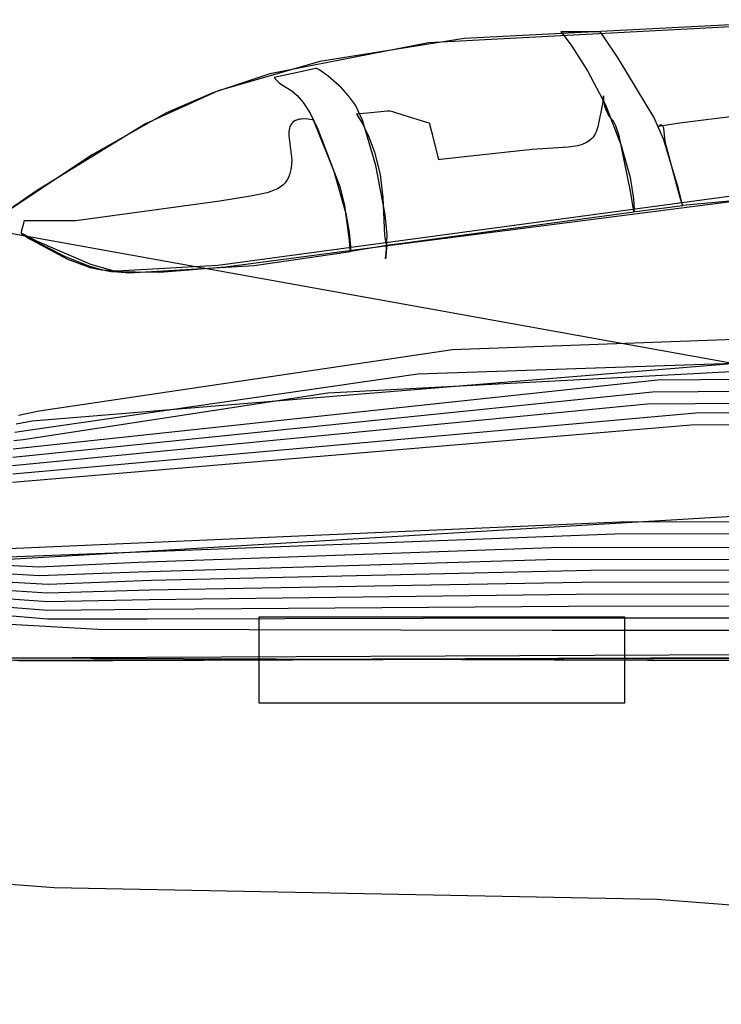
# Model space of a CAD drawing. Extents: x -3.57 to 3.57, y -2.08 to 2.06.
# Tile 206 of 219: x 2.71 to 2.81, y 0.59 to 0.72. Entities that reach past the tile are written whole.
import ezdxf

# ---------------------------------------------------------------- set-up
doc = ezdxf.new("R2010")
doc.units = 0

msp = doc.modelspace()

# ---------------------------------------------------------------- linework, layer by layer
at = {"layer": 'Layer 1', "color": 7, "linetype": 'CONTINUOUS'}
for p, q in [((2.195341, 0.784595), (2.963788, 0.646214)), ((2.813523, 0.718989), (2.772727, 0.716882)), ((2.817038, 0.718908), (2.76806, 0.716324)), ((2.785426, 0.717787), (2.785425, 0.717787)), ((2.785425, 0.717787), (2.785425, 0.717787)), ((2.785425, 0.717787), (2.785425, 0.717787)), ((2.785425, 0.717787), (2.785425, 0.717787)), ((2.785425, 0.717787), (2.785425, 0.717787)), ((2.785425, 0.717787), (2.785425, 0.717787)), ((2.785425, 0.717787), (2.785425, 0.717787)), ((2.785425, 0.717787), (2.785425, 0.717787)), ((2.785425, 0.717787), (2.785425, 0.717787)), ((2.785425, 0.717787), (2.785425, 0.717787)), ((2.785425, 0.717787), (2.785425, 0.717787)), ((2.785425, 0.717787), (2.785426, 0.717786)), ((2.785432, 0.717787), (2.785426, 0.717787)), ((2.785426, 0.717786), (2.785432, 0.717779)), ((2.785525, 0.717787), (2.785432, 0.717787)), ((2.785432, 0.717779), (2.785462, 0.717743)), ((2.785462, 0.717743), (2.785591, 0.717585)), ((2.786738, 0.717787), (2.785525, 0.717787)), ((2.790183, 0.717787), (2.786738, 0.717787)), ((2.79058, 0.717787), (2.790183, 0.717787)), ((2.790619, 0.717787), (2.79058, 0.717787)), ((2.790628, 0.717787), (2.790619, 0.717787)), ((2.79063, 0.717787), (2.790628, 0.717787)), ((2.790632, 0.717784), (2.79063, 0.717787)), ((2.79063, 0.717787), (2.79063, 0.717787)), ((2.79063, 0.717787), (2.79063, 0.717787)), ((2.79063, 0.717787), (2.79063, 0.717787)), ((2.79063, 0.717787), (2.79063, 0.717787)), ((2.79063, 0.717787), (2.79063, 0.717787)), ((2.79063, 0.717787), (2.79063, 0.717787)), ((2.79063, 0.717787), (2.79063, 0.717787)), ((2.79063, 0.717787), (2.79063, 0.717787)), ((2.79063, 0.717787), (2.79063, 0.717787)), ((2.79063, 0.717787), (2.79063, 0.717787)), ((2.79063, 0.717787), (2.79063, 0.717787)), ((2.79066, 0.717743), (2.790632, 0.717784)), ((2.791072, 0.717134), (2.79066, 0.717743)), ((2.772727, 0.716882), (2.753766, 0.713884)), ((2.785591, 0.717585), (2.786864, 0.715884)), ((2.792945, 0.714306), (2.791072, 0.717134)), ((2.76806, 0.716324), (2.747214, 0.712248)), ((2.786864, 0.715884), (2.788948, 0.712663)), ((2.753766, 0.713884), (2.74042, 0.710037)), ((2.797654, 0.70657), (2.792945, 0.714306)), ((2.751472, 0.71257), (2.747791, 0.71178)), ((2.753208, 0.712943), (2.751472, 0.71257)), ((2.753363, 0.712976), (2.753208, 0.712943)), ((2.753378, 0.712979), (2.753363, 0.712976)), ((2.753381, 0.71298), (2.753378, 0.712979)), ((2.753382, 0.71298), (2.753381, 0.71298)), ((2.753395, 0.712973), (2.753382, 0.71298)), ((2.753382, 0.71298), (2.753382, 0.71298)), ((2.753382, 0.71298), (2.753382, 0.71298)), ((2.753382, 0.71298), (2.753382, 0.71298)), ((2.753382, 0.71298), (2.753382, 0.71298)), ((2.753382, 0.71298), (2.753382, 0.71298)), ((2.753382, 0.71298), (2.753382, 0.71298)), ((2.753382, 0.71298), (2.753382, 0.71298)), ((2.753382, 0.71298), (2.753382, 0.71298)), ((2.753382, 0.71298), (2.753382, 0.71298)), ((2.753382, 0.71298), (2.753382, 0.71298)), ((2.753641, 0.712822), (2.753395, 0.712973)), ((2.754864, 0.711961), (2.753641, 0.712822)), ((2.788948, 0.712663), (2.791307, 0.708172)), ((2.747214, 0.712248), (2.739732, 0.709777)), ((2.747773, 0.711776), (2.747772, 0.711776)), ((2.747772, 0.711776), (2.747772, 0.711776)), ((2.747772, 0.711776), (2.747772, 0.711776)), ((2.747772, 0.711776), (2.747772, 0.711776)), ((2.747772, 0.711776), (2.747772, 0.711776)), ((2.747772, 0.711776), (2.747772, 0.711776)), ((2.747772, 0.711776), (2.748111, 0.711391)), ((2.747776, 0.711777), (2.747773, 0.711776)), ((2.747791, 0.71178), (2.747776, 0.711777)), ((2.748111, 0.711391), (2.748441, 0.711086)), ((2.756633, 0.710404), (2.754864, 0.711961)), ((2.74042, 0.710037), (2.730872, 0.705703)), ((2.748441, 0.711086), (2.748766, 0.710838)), ((2.748766, 0.710838), (2.750083, 0.710019)), ((2.750083, 0.710019), (2.750803, 0.709429)), ((2.757563, 0.709381), (2.756633, 0.710404)), ((2.739732, 0.709777), (2.733645, 0.70713)), ((2.750803, 0.709429), (2.7516, 0.7085)), ((2.758449, 0.708161), (2.757563, 0.709381)), ((2.791018, 0.709248), (2.7909, 0.708306)), ((2.791029, 0.709346), (2.791018, 0.709248)), ((2.791031, 0.709369), (2.791029, 0.709346)), ((2.791031, 0.709373), (2.791031, 0.709374)), ((2.791031, 0.709374), (2.791031, 0.709374)), ((2.791031, 0.709374), (2.791031, 0.709374)), ((2.791031, 0.709374), (2.791031, 0.709374)), ((2.791031, 0.709374), (2.791031, 0.709374)), ((2.791031, 0.709374), (2.791031, 0.709374)), ((2.791031, 0.709374), (2.791031, 0.709374)), ((2.791031, 0.709374), (2.791031, 0.709374)), ((2.791031, 0.709374), (2.791031, 0.709374)), ((2.791031, 0.709374), (2.791031, 0.709373)), ((2.791032, 0.709363), (2.791031, 0.709373)), ((2.791031, 0.709373), (2.791031, 0.709369)), ((2.791033, 0.709317), (2.791032, 0.709363)), ((2.791073, 0.708837), (2.791033, 0.709317)), ((2.791231, 0.708023), (2.791073, 0.708837)), ((2.801032, 0.705819), (2.824713, 0.708836)), ((2.7516, 0.7085), (2.752505, 0.707071)), ((2.759364, 0.706155), (2.758449, 0.708161)), ((2.762683, 0.707342), (2.760059, 0.707105)), ((2.762961, 0.707367), (2.762683, 0.707342)), ((2.762986, 0.70737), (2.762961, 0.707367)), ((2.762991, 0.70737), (2.762986, 0.70737)), ((2.762992, 0.70737), (2.762991, 0.70737)), ((2.762993, 0.70737), (2.762992, 0.70737)), ((2.762992, 0.70737), (2.762992, 0.70737)), ((2.762992, 0.70737), (2.762992, 0.70737)), ((2.762992, 0.70737), (2.762992, 0.70737)), ((2.762992, 0.70737), (2.762992, 0.70737)), ((2.762992, 0.70737), (2.762992, 0.70737)), ((2.762992, 0.70737), (2.762992, 0.70737)), ((2.762992, 0.70737), (2.762992, 0.70737)), ((2.762992, 0.70737), (2.762992, 0.70737)), ((2.762999, 0.707368), (2.762993, 0.70737)), ((2.763029, 0.707359), (2.762999, 0.707368)), ((2.763359, 0.707257), (2.763029, 0.707359)), ((2.7909, 0.708306), (2.790298, 0.705288)), ((2.791381, 0.707552), (2.791231, 0.708023)), ((2.791307, 0.708172), (2.79337, 0.702853)), ((2.791591, 0.707069), (2.791381, 0.707552)), ((2.733645, 0.70713), (2.723885, 0.701606)), ((2.75058, 0.706116), (2.750345, 0.705978)), ((2.750834, 0.706216), (2.75058, 0.706116)), ((2.751101, 0.706283), (2.750834, 0.706216)), ((2.751374, 0.706322), (2.751101, 0.706283)), ((2.75191, 0.706334), (2.751374, 0.706322)), ((2.752756, 0.706224), (2.75191, 0.706334)), ((2.752505, 0.707071), (2.753527, 0.705008)), ((2.752958, 0.706175), (2.752756, 0.706224)), ((2.752976, 0.70617), (2.752958, 0.706175)), ((2.75298, 0.706169), (2.752976, 0.70617)), ((2.752982, 0.706165), (2.75298, 0.706169)), ((2.75298, 0.706169), (2.75298, 0.706169)), ((2.75298, 0.706169), (2.75298, 0.706169)), ((2.75298, 0.706169), (2.75298, 0.706169)), ((2.75298, 0.706169), (2.75298, 0.706169)), ((2.75298, 0.706169), (2.75298, 0.706169)), ((2.75298, 0.706169), (2.75298, 0.706169)), ((2.75298, 0.706169), (2.75298, 0.706169)), ((2.75298, 0.706169), (2.75298, 0.706169)), ((2.753007, 0.706101), (2.752982, 0.706165)), ((2.755749, 0.699195), (2.753007, 0.706101)), ((2.758593, 0.706973), (2.758587, 0.706973)), ((2.758587, 0.706973), (2.758587, 0.706972)), ((2.758587, 0.706972), (2.758587, 0.706972)), ((2.758587, 0.706972), (2.758587, 0.706972)), ((2.758587, 0.706972), (2.758587, 0.706972)), ((2.758587, 0.706972), (2.758587, 0.706972)), ((2.758587, 0.706972), (2.758587, 0.706972)), ((2.758587, 0.706972), (2.758587, 0.706972)), ((2.758587, 0.706972), (2.758587, 0.706972)), ((2.758587, 0.706972), (2.758587, 0.706972)), ((2.758587, 0.706972), (2.758587, 0.706972)), ((2.758587, 0.706972), (2.758588, 0.706971)), ((2.758588, 0.706971), (2.758595, 0.706962)), ((2.758618, 0.706975), (2.758593, 0.706973)), ((2.758595, 0.706962), (2.758631, 0.706914)), ((2.758897, 0.707), (2.758618, 0.706975)), ((2.758631, 0.706914), (2.758782, 0.706701)), ((2.758782, 0.706701), (2.759336, 0.705794)), ((2.760059, 0.707105), (2.758897, 0.707)), ((2.761143, 0.700228), (2.759364, 0.706155)), ((2.764733, 0.706835), (2.763359, 0.707257)), ((2.767836, 0.70588), (2.764733, 0.706835)), ((2.791872, 0.7066), (2.791591, 0.707069)), ((2.792234, 0.706168), (2.791872, 0.7066)), ((2.792336, 0.706043), (2.792234, 0.706168)), ((2.798947, 0.703596), (2.797654, 0.70657)), ((2.730872, 0.705703), (2.716578, 0.696897)), ((2.749736, 0.704962), (2.7497, 0.704567)), ((2.749774, 0.705136), (2.749736, 0.704962)), ((2.749825, 0.705295), (2.749774, 0.705136)), ((2.749888, 0.705441), (2.749825, 0.705295)), ((2.749961, 0.705573), (2.749888, 0.705441)), ((2.750044, 0.705692), (2.749961, 0.705573)), ((2.750137, 0.705799), (2.750044, 0.705692)), ((2.750237, 0.705894), (2.750137, 0.705799)), ((2.750345, 0.705978), (2.750237, 0.705894)), ((2.753527, 0.705008), (2.755575, 0.699612)), ((2.759336, 0.705794), (2.760111, 0.704225)), ((2.768164, 0.705779), (2.767836, 0.70588)), ((2.768194, 0.70577), (2.768164, 0.705779)), ((2.7682, 0.705768), (2.768194, 0.70577)), ((2.768201, 0.705768), (2.7682, 0.705768)), ((2.768201, 0.705767), (2.768201, 0.705768)), ((2.768201, 0.705768), (2.768201, 0.705768)), ((2.768201, 0.705768), (2.768201, 0.705768)), ((2.768201, 0.705768), (2.768201, 0.705768)), ((2.768201, 0.705768), (2.768201, 0.705768)), ((2.768201, 0.705768), (2.768201, 0.705768)), ((2.768201, 0.705768), (2.768201, 0.705768)), ((2.768201, 0.705768), (2.768201, 0.705768)), ((2.768201, 0.705768), (2.768201, 0.705768)), ((2.768202, 0.705761), (2.768201, 0.705767)), ((2.768209, 0.705733), (2.768202, 0.705761)), ((2.768285, 0.705429), (2.768209, 0.705733)), ((2.768602, 0.704162), (2.768285, 0.705429)), ((2.790298, 0.705288), (2.790071, 0.704638)), ((2.79244, 0.705876), (2.792336, 0.706043)), ((2.792652, 0.705423), (2.79244, 0.705876)), ((2.793084, 0.704122), (2.792652, 0.705423)), ((2.798249, 0.705374), (2.798244, 0.70537)), ((2.798244, 0.70537), (2.798244, 0.70537)), ((2.798244, 0.70537), (2.798244, 0.70537)), ((2.798244, 0.70537), (2.798244, 0.70537)), ((2.798244, 0.70537), (2.798244, 0.70537)), ((2.798244, 0.70537), (2.798244, 0.70537)), ((2.798244, 0.70537), (2.798244, 0.70537)), ((2.798244, 0.70537), (2.798244, 0.70537)), ((2.798244, 0.70537), (2.798244, 0.70537)), ((2.798244, 0.70537), (2.798246, 0.70537)), ((2.798246, 0.70537), (2.79825, 0.705371)), ((2.798279, 0.705401), (2.798249, 0.705374)), ((2.79825, 0.705371), (2.798298, 0.705379)), ((2.798334, 0.705441), (2.798279, 0.705401)), ((2.798298, 0.705379), (2.798533, 0.705417)), ((2.798407, 0.705484), (2.798334, 0.705441)), ((2.798449, 0.705502), (2.798407, 0.705484)), ((2.798494, 0.705517), (2.798449, 0.705502)), ((2.79854, 0.705526), (2.798494, 0.705517)), ((2.798533, 0.705417), (2.801032, 0.705819)), ((2.798589, 0.705528), (2.79854, 0.705526)), ((2.798613, 0.705526), (2.798589, 0.705528)), ((2.798637, 0.705521), (2.798613, 0.705526)), ((2.798662, 0.705514), (2.798637, 0.705521)), ((2.798686, 0.705505), (2.798662, 0.705514)), ((2.798711, 0.705493), (2.798686, 0.705505)), ((2.798735, 0.705477), (2.798711, 0.705493)), ((2.798759, 0.705459), (2.798735, 0.705477)), ((2.798782, 0.705437), (2.798759, 0.705459)), ((2.798827, 0.705382), (2.798782, 0.705437)), ((2.79887, 0.705311), (2.798827, 0.705382)), ((2.79891, 0.705224), (2.79887, 0.705311)), ((2.798946, 0.705117), (2.79891, 0.705224)), ((2.799123, 0.703343), (2.798946, 0.705117)), ((2.7497, 0.704567), (2.749724, 0.704108)), ((2.749724, 0.704108), (2.750081, 0.700967)), ((2.760111, 0.704225), (2.76097, 0.701965)), ((2.769317, 0.701301), (2.768602, 0.704162)), ((2.78951, 0.703772), (2.789145, 0.703456)), ((2.78967, 0.703951), (2.78951, 0.703772)), ((2.789815, 0.704145), (2.78967, 0.703951)), ((2.789947, 0.704368), (2.789815, 0.704145)), ((2.790071, 0.704638), (2.789947, 0.704368)), ((2.794603, 0.696861), (2.793084, 0.704122)), ((2.800894, 0.697146), (2.798947, 0.703596)), ((2.781651, 0.702321), (2.772388, 0.701317)), ((2.7864, 0.702617), (2.781651, 0.702321)), ((2.78768, 0.702818), (2.7864, 0.702617)), ((2.78823, 0.702982), (2.78768, 0.702818)), ((2.788718, 0.703194), (2.78823, 0.702982)), ((2.789145, 0.703456), (2.788718, 0.703194)), ((2.79337, 0.702853), (2.794537, 0.698631)), ((2.801108, 0.695993), (2.799123, 0.703343)), ((2.723885, 0.701606), (2.710658, 0.692821)), ((2.750081, 0.700967), (2.750057, 0.700304)), ((2.76097, 0.701965), (2.761724, 0.699055)), ((2.769393, 0.700998), (2.769317, 0.701301)), ((2.7694, 0.700971), (2.769393, 0.700998)), ((2.769401, 0.700965), (2.7694, 0.700971)), ((2.769402, 0.700965), (2.769401, 0.700965)), ((2.769404, 0.700965), (2.769402, 0.700965)), ((2.769402, 0.700965), (2.769402, 0.700965)), ((2.769402, 0.700965), (2.769402, 0.700965)), ((2.769402, 0.700965), (2.769402, 0.700965)), ((2.769402, 0.700965), (2.769402, 0.700965)), ((2.769402, 0.700965), (2.769402, 0.700965)), ((2.769402, 0.700965), (2.769402, 0.700965)), ((2.769402, 0.700965), (2.769402, 0.700965)), ((2.769402, 0.700965), (2.769402, 0.700965)), ((2.769421, 0.700967), (2.769404, 0.700965)), ((2.769634, 0.700993), (2.769421, 0.700967)), ((2.772388, 0.701317), (2.769634, 0.700993)), ((2.749982, 0.699712), (2.74986, 0.699188)), ((2.750057, 0.700304), (2.749982, 0.699712)), ((2.755575, 0.699612), (2.757177, 0.693918)), ((2.762381, 0.693778), (2.761143, 0.700228)), ((2.749477, 0.698318), (2.749221, 0.697964)), ((2.749691, 0.698724), (2.749477, 0.698318)), ((2.74986, 0.699188), (2.749691, 0.698724)), ((2.756494, 0.697307), (2.755749, 0.699195)), ((2.761724, 0.699055), (2.762061, 0.696012)), ((2.794537, 0.698631), (2.794992, 0.695855)), ((2.748211, 0.697161), (2.7478, 0.696965)), ((2.748586, 0.69739), (2.748211, 0.697161)), ((2.748923, 0.697656), (2.748586, 0.69739)), ((2.749221, 0.697964), (2.748923, 0.697656)), ((2.757052, 0.694979), (2.756494, 0.697307)), ((2.801384, 0.695212), (2.800894, 0.697146)), ((2.716578, 0.696897), (2.709739, 0.692163)), ((2.744681, 0.696178), (2.740628, 0.695535)), ((2.746878, 0.696647), (2.744681, 0.696178)), ((2.7478, 0.696965), (2.746878, 0.696647)), ((2.762061, 0.696012), (2.762264, 0.691005)), ((2.794995, 0.694449), (2.794603, 0.696861)), ((2.794992, 0.695855), (2.795056, 0.694419)), ((2.80141, 0.695063), (2.801108, 0.695993)), ((2.82306, 0.696973), (2.801445, 0.694957)), ((2.740628, 0.695535), (2.721732, 0.692953)), ((2.757673, 0.690355), (2.757052, 0.694979)), ((2.795031, 0.69421), (2.794995, 0.694449)), ((2.795056, 0.694419), (2.795041, 0.69417)), ((2.79559, 0.694223), (2.801445, 0.694957)), ((2.801431, 0.695014), (2.801384, 0.695212)), ((2.801438, 0.694977), (2.80141, 0.695063)), ((2.801442, 0.694967), (2.801431, 0.695014)), ((2.801444, 0.694959), (2.801438, 0.694977)), ((2.801445, 0.694958), (2.801442, 0.694967)), ((2.801445, 0.694957), (2.801444, 0.694959)), ((2.801445, 0.694957), (2.801445, 0.694958)), ((2.801445, 0.694957), (2.801445, 0.694957)), ((2.801445, 0.694957), (2.801445, 0.694957)), ((2.801445, 0.694957), (2.801445, 0.694957)), ((2.801445, 0.694957), (2.801445, 0.694957)), ((2.801445, 0.694957), (2.801445, 0.694957)), ((2.801445, 0.694957), (2.801445, 0.694957)), ((2.801445, 0.694957), (2.801445, 0.694957)), ((2.801445, 0.694957), (2.801445, 0.694957)), ((2.801445, 0.694957), (2.801445, 0.694957)), ((2.801445, 0.694957), (2.801445, 0.694957)), ((2.801445, 0.694957), (2.801445, 0.694957)), ((2.801445, 0.694957), (2.801445, 0.694957)), ((2.757177, 0.693918), (2.757653, 0.691473)), ((2.762621, 0.691119), (2.762381, 0.693778)), ((2.764961, 0.69007), (2.795039, 0.694154)), ((2.795038, 0.69416), (2.795031, 0.69421)), ((2.795039, 0.694155), (2.795038, 0.69416)), ((2.795039, 0.694154), (2.795039, 0.694155)), ((2.79504, 0.694155), (2.795039, 0.694154)), ((2.795039, 0.694154), (2.795039, 0.694154)), ((2.795039, 0.694154), (2.795039, 0.694154)), ((2.795039, 0.694154), (2.795039, 0.694154)), ((2.795039, 0.694154), (2.795039, 0.694154)), ((2.795039, 0.694154), (2.795039, 0.694154)), ((2.795039, 0.694154), (2.795039, 0.694154)), ((2.795039, 0.694154), (2.795039, 0.694154)), ((2.795039, 0.694154), (2.795039, 0.694154)), ((2.795039, 0.694154), (2.795039, 0.694154)), ((2.795039, 0.694154), (2.795039, 0.694154)), ((2.795039, 0.694154), (2.795039, 0.694154)), ((2.795039, 0.694154), (2.795039, 0.694154)), ((2.795039, 0.694154), (2.795039, 0.694154)), ((2.795039, 0.694154), (2.795039, 0.694154)), ((2.795039, 0.694154), (2.795039, 0.694154)), ((2.795039, 0.694154), (2.79504, 0.694154)), ((2.795041, 0.69417), (2.79504, 0.694155)), ((2.79504, 0.694154), (2.795042, 0.694154)), ((2.795042, 0.694154), (2.795053, 0.694155)), ((2.795053, 0.694155), (2.795101, 0.694161)), ((2.795101, 0.694161), (2.79559, 0.694223)), ((2.714845, 0.692618), (2.714612, 0.691689)), ((2.71492, 0.692917), (2.714845, 0.692618)), ((2.714927, 0.692946), (2.71492, 0.692917)), ((2.714929, 0.692952), (2.714927, 0.692946)), ((2.714933, 0.692953), (2.714929, 0.692953)), ((2.714929, 0.692953), (2.714929, 0.692953)), ((2.714929, 0.692953), (2.714929, 0.692953)), ((2.714929, 0.692953), (2.714929, 0.692953)), ((2.714929, 0.692953), (2.714929, 0.692953)), ((2.714929, 0.692953), (2.714929, 0.692953)), ((2.714929, 0.692953), (2.714929, 0.692953)), ((2.714929, 0.692953), (2.714929, 0.692953)), ((2.714929, 0.692953), (2.714929, 0.692952)), ((2.714959, 0.692953), (2.714933, 0.692953)), ((2.715084, 0.692953), (2.714959, 0.692953)), ((2.716353, 0.692953), (2.715084, 0.692953)), ((2.720301, 0.692953), (2.716353, 0.692953)), ((2.721577, 0.692953), (2.720301, 0.692953)), ((2.721705, 0.692953), (2.721577, 0.692953)), ((2.721732, 0.692953), (2.721705, 0.692953)), ((2.714529, 0.691358), (2.714528, 0.691351)), ((2.714528, 0.691351), (2.714528, 0.69135)), ((2.714528, 0.69135), (2.714528, 0.69135)), ((2.714528, 0.69135), (2.714528, 0.69135)), ((2.714528, 0.69135), (2.714528, 0.69135)), ((2.714528, 0.69135), (2.714528, 0.69135)), ((2.714528, 0.69135), (2.714528, 0.69135)), ((2.714528, 0.69135), (2.714528, 0.69135)), ((2.714528, 0.69135), (2.714528, 0.69135)), ((2.714528, 0.69135), (2.714529, 0.69135)), ((2.714537, 0.691388), (2.714529, 0.691358)), ((2.714529, 0.69135), (2.714532, 0.691348)), ((2.714532, 0.691348), (2.714569, 0.691328)), ((2.714612, 0.691689), (2.714537, 0.691388)), ((2.714569, 0.691328), (2.714748, 0.691233)), ((2.714748, 0.691233), (2.716648, 0.690263)), ((2.757653, 0.691473), (2.757825, 0.689571)), ((2.762264, 0.691005), (2.762396, 0.690219)), ((2.76254, 0.689238), (2.762621, 0.691119)), ((2.716648, 0.690263), (2.723649, 0.687241)), ((2.757777, 0.689092), (2.757673, 0.690355)), ((2.757825, 0.689571), (2.757814, 0.689204)), ((2.758336, 0.689037), (2.762591, 0.689748)), ((2.762396, 0.690219), (2.762496, 0.689924)), ((2.762549, 0.689327), (2.762442, 0.688254)), ((2.762442, 0.688249), (2.76254, 0.689238)), ((2.762496, 0.689924), (2.762556, 0.689804)), ((2.762586, 0.689697), (2.762549, 0.689327)), ((2.762556, 0.689804), (2.762589, 0.68975)), ((2.762589, 0.689737), (2.762586, 0.689697)), ((2.762589, 0.68975), (2.76259, 0.689749)), ((2.76259, 0.689746), (2.762589, 0.689737)), ((2.76259, 0.689749), (2.762591, 0.689748)), ((2.762591, 0.689748), (2.76259, 0.689746)), ((2.762591, 0.689748), (2.762591, 0.689748)), ((2.762591, 0.689748), (2.762591, 0.689748)), ((2.762591, 0.689748), (2.762591, 0.689748)), ((2.762591, 0.689748), (2.762591, 0.689748)), ((2.762591, 0.689748), (2.762591, 0.689748)), ((2.762591, 0.689748), (2.762592, 0.689748)), ((2.762591, 0.689748), (2.762591, 0.689748)), ((2.762591, 0.689748), (2.762591, 0.689748)), ((2.762591, 0.689748), (2.762591, 0.689748)), ((2.762591, 0.689748), (2.762591, 0.689748)), ((2.762591, 0.689748), (2.762591, 0.689748)), ((2.762591, 0.689748), (2.762591, 0.689748)), ((2.762592, 0.689748), (2.762601, 0.689749)), ((2.762601, 0.689749), (2.762649, 0.689756)), ((2.762649, 0.689756), (2.762852, 0.689784)), ((2.762852, 0.689784), (2.764961, 0.69007)), ((2.745143, 0.687068), (2.757787, 0.688945)), ((2.757786, 0.688973), (2.757777, 0.689092)), ((2.757787, 0.688948), (2.757786, 0.688973)), ((2.757787, 0.688946), (2.757787, 0.688948)), ((2.757787, 0.688945), (2.757787, 0.688946)), ((2.757788, 0.688946), (2.757787, 0.688945)), ((2.757787, 0.688945), (2.757787, 0.688945)), ((2.757787, 0.688945), (2.757787, 0.688945)), ((2.757787, 0.688945), (2.757787, 0.688945)), ((2.757787, 0.688945), (2.757787, 0.688945)), ((2.757787, 0.688945), (2.757787, 0.688945)), ((2.757787, 0.688945), (2.757787, 0.688945)), ((2.757787, 0.688945), (2.757787, 0.688945)), ((2.757787, 0.688945), (2.757787, 0.688945)), ((2.757787, 0.688945), (2.757787, 0.688945)), ((2.757787, 0.688945), (2.757787, 0.688945)), ((2.757787, 0.688945), (2.757787, 0.688945)), ((2.757787, 0.688945), (2.757788, 0.688945)), ((2.75779, 0.688961), (2.757788, 0.688952)), ((2.757788, 0.688952), (2.757788, 0.688947)), ((2.757788, 0.688947), (2.757788, 0.688946)), ((2.757788, 0.688945), (2.75779, 0.688945)), ((2.757799, 0.689039), (2.75779, 0.688961)), ((2.75779, 0.688945), (2.757801, 0.688947)), ((2.757814, 0.689204), (2.757799, 0.689039)), ((2.757801, 0.688947), (2.75785, 0.688955)), ((2.75785, 0.688955), (2.758336, 0.689037)), ((2.762414, 0.687971), (2.762415, 0.687983)), ((2.762415, 0.687975), (2.762414, 0.687968)), ((2.762414, 0.687968), (2.762414, 0.687971)), ((2.762414, 0.687968), (2.762414, 0.687967)), ((2.762414, 0.687967), (2.762414, 0.687968)), ((2.762414, 0.687967), (2.762414, 0.687967)), ((2.762414, 0.687967), (2.762414, 0.687967)), ((2.762414, 0.687967), (2.762414, 0.687967)), ((2.762414, 0.687967), (2.762414, 0.687967)), ((2.762414, 0.687967), (2.762414, 0.687967)), ((2.762414, 0.687967), (2.762414, 0.687967)), ((2.762414, 0.687967), (2.762414, 0.687967)), ((2.762414, 0.687967), (2.762414, 0.687967)), ((2.762414, 0.687967), (2.762414, 0.687967)), ((2.762414, 0.687967), (2.762414, 0.687967)), ((2.762442, 0.688254), (2.762415, 0.687975)), ((2.762415, 0.687983), (2.76242, 0.688033)), ((2.76242, 0.688033), (2.762442, 0.688249)), ((2.723649, 0.687241), (2.727222, 0.686264)), ((2.728697, 0.686142), (2.745143, 0.687068)), ((2.727222, 0.686264), (2.728697, 0.686142)), ((2.838346, 0.678449), (2.771188, 0.675998)), ((2.841423, 0.676914), (2.715991, 0.66664)), ((2.771188, 0.675998), (2.716928, 0.667956)), ((2.840955, 0.675329), (2.766636, 0.672814)), ((2.82502, 0.674054), (2.754844, 0.670339)), ((3.062525, 0.674105), (2.798133, 0.672014)), ((2.766636, 0.672814), (2.715456, 0.665418)), ((2.728838, 0.649448), (3.116276, 0.672524)), ((3.065675, 0.672441), (2.79746, 0.670451)), ((2.798133, 0.672014), (2.713519, 0.662959)), ((2.79746, 0.670451), (2.713459, 0.661867)), ((2.754844, 0.670339), (2.714807, 0.664198)), ((3.068826, 0.670771), (2.796784, 0.668887)), ((2.796784, 0.668887), (2.713402, 0.660775)), ((3.088694, 0.669496), (2.803165, 0.667691)), ((2.803165, 0.667691), (2.713463, 0.659683)), ((2.716928, 0.667956), (2.714185, 0.667406)), ((3.09145, 0.667862), (2.802525, 0.666117)), ((2.802525, 0.666117), (2.713411, 0.658589)), ((2.715991, 0.66664), (2.713874, 0.66626)), ((2.715456, 0.665418), (2.713738, 0.66515)), ((2.714807, 0.664198), (2.713596, 0.664048)), ((2.793193, 0.653362), (2.712889, 0.649862)), ((3.107027, 0.654318), (2.793193, 0.653362)), ((2.79253, 0.651791), (2.712835, 0.648769)), ((3.110082, 0.652663), (2.79253, 0.651791)), ((3.095993, 0.650589), (2.784222, 0.650003)), ((2.672259, 0.646078), (2.728838, 0.649448)), ((2.784222, 0.650003), (2.729914, 0.648077)), ((2.729914, 0.648077), (2.716924, 0.647479)), ((2.783535, 0.648448), (2.729899, 0.646824)), ((3.09915, 0.648911), (2.783535, 0.648448)), ((2.716951, 0.646347), (2.71258, 0.646606)), ((2.716924, 0.647479), (2.712639, 0.647697)), ((2.729899, 0.646824), (2.716951, 0.646347)), ((2.789375, 0.647049), (2.731671, 0.645717)), ((3.117126, 0.647591), (2.789375, 0.647049)), ((2.71811, 0.645197), (2.712639, 0.645499)), ((2.731671, 0.645717), (2.71811, 0.645197)), ((2.788106, 0.645464), (2.731434, 0.644435)), ((3.119068, 0.645881), (2.788106, 0.645464)), ((2.718025, 0.644057), (2.712569, 0.644409)), ((2.731434, 0.644435), (2.718025, 0.644057)), ((3.122185, 0.644219), (2.787436, 0.643898)), ((2.71806, 0.642915), (2.712514, 0.643317)), ((2.731372, 0.643166), (2.71806, 0.642915)), ((2.787436, 0.643898), (2.731372, 0.643166)), ((2.718035, 0.641778), (2.712447, 0.64223)), ((2.731231, 0.641894), (2.718035, 0.641778)), ((2.786459, 0.642323), (2.731231, 0.641894)), ((3.124715, 0.642531), (2.786459, 0.642323)), ((2.718009, 0.640639), (2.712383, 0.641139)), ((2.731095, 0.640622), (2.718009, 0.640639)), ((2.785476, 0.640751), (2.731095, 0.640622)), ((2.745841, 0.640882), (2.745772, 0.640882)), ((2.745772, 0.640882), (2.745772, 0.640882)), ((2.745772, 0.640882), (2.745772, 0.640882)), ((2.745772, 0.640882), (2.745772, 0.640882)), ((2.745772, 0.640882), (2.745772, 0.640882)), ((2.745772, 0.640882), (2.745772, 0.640882)), ((2.745772, 0.640882), (2.745772, 0.640882)), ((2.745772, 0.640882), (2.745772, 0.640882)), ((2.745772, 0.640882), (2.745772, 0.640882)), ((2.745772, 0.640882), (2.745772, 0.640882)), ((2.745772, 0.640882), (2.745772, 0.640881)), ((2.745772, 0.640881), (2.745772, 0.640874)), ((2.745772, 0.640874), (2.745772, 0.64084)), ((2.745772, 0.64084), (2.745772, 0.640694)), ((2.745772, 0.640694), (2.745772, 0.639246)), ((2.747224, 0.640882), (2.745841, 0.640882)), ((2.786827, 0.640882), (2.747224, 0.640882)), ((3.127236, 0.640842), (2.785476, 0.640751)), ((2.793029, 0.640882), (2.786827, 0.640882)), ((2.793654, 0.640882), (2.793029, 0.640882)), ((2.793801, 0.640882), (2.793654, 0.640882)), ((2.793831, 0.640882), (2.793801, 0.640882)), ((2.793834, 0.640882), (2.793831, 0.640882)), ((2.793835, 0.640882), (2.793834, 0.640882)), ((2.793834, 0.640882), (2.793834, 0.640882)), ((2.793835, 0.640882), (2.793835, 0.640882)), ((2.793835, 0.640882), (2.793835, 0.640882)), ((2.793835, 0.640882), (2.793835, 0.640882)), ((2.793835, 0.640882), (2.793835, 0.640882)), ((2.793835, 0.631301), (2.793835, 0.640882)), ((2.724636, 0.639289), (2.713129, 0.639925)), ((2.784283, 0.639171), (2.724636, 0.639289)), ((2.745772, 0.639246), (2.745772, 0.630004)), ((3.129355, 0.639126), (2.784283, 0.639171)), ((2.692348, 0.636886), (2.714761, 0.635163)), ((2.692358, 0.636885), (2.714772, 0.635163)), ((2.692358, 0.636885), (2.714772, 0.635163)), ((2.692358, 0.636885), (2.714772, 0.635163)), ((2.692358, 0.636885), (2.714772, 0.635163)), ((2.692358, 0.636885), (2.714772, 0.635163)), ((2.692358, 0.636885), (2.714772, 0.635163)), ((2.692358, 0.636885), (2.714772, 0.635163)), ((2.692358, 0.636885), (2.714772, 0.635163)), ((2.692358, 0.636885), (2.714772, 0.635163)), ((2.692358, 0.636885), (2.714772, 0.635163)), ((2.692358, 0.636885), (2.714772, 0.635163)), ((2.692358, 0.636885), (2.714772, 0.635163)), ((2.692358, 0.636885), (2.714772, 0.635163)), ((2.692358, 0.636885), (2.714772, 0.635163)), ((2.692358, 0.636885), (2.714772, 0.635163)), ((2.692358, 0.636885), (2.714772, 0.635163)), ((2.692358, 0.636885), (2.714772, 0.635163)), ((2.705054, 0.63559), (2.796817, 0.635249)), ((2.705747, 0.635545), (2.83241, 0.636073)), ((2.711868, 0.635253), (2.906347, 0.635911)), ((2.714761, 0.635163), (2.914607, 0.635895)), ((2.714772, 0.635163), (2.914639, 0.635895)), ((2.714772, 0.635163), (2.914639, 0.635895)), ((2.714772, 0.635163), (2.914639, 0.635895)), ((2.714772, 0.635163), (2.914639, 0.635895)), ((2.714772, 0.635163), (2.914639, 0.635895)), ((2.714772, 0.635163), (2.914639, 0.635895)), ((2.714772, 0.635163), (2.914639, 0.635895)), ((2.714772, 0.635163), (2.914639, 0.635895)), ((2.714772, 0.635163), (2.914639, 0.635895)), ((2.714772, 0.635163), (2.914639, 0.635895)), ((2.714772, 0.635163), (2.914639, 0.635895)), ((2.714772, 0.635163), (2.914639, 0.635895)), ((2.714772, 0.635163), (2.914639, 0.635895)), ((2.714772, 0.635163), (2.914639, 0.635895)), ((2.714772, 0.635163), (2.914639, 0.635895)), ((2.714772, 0.635163), (2.914639, 0.635895)), ((2.714772, 0.635163), (2.914639, 0.635895)), ((2.796817, 0.635249), (3.113942, 0.635765)), ((2.793835, 0.629854), (2.793835, 0.631301)), ((2.745772, 0.630004), (2.745772, 0.629682)), ((2.793835, 0.629707), (2.793835, 0.629854)), ((2.745772, 0.629682), (2.745772, 0.629665)), ((2.745772, 0.629665), (2.745772, 0.629665)), ((2.745772, 0.629665), (2.745772, 0.629665)), ((2.745772, 0.629665), (2.745772, 0.629665)), ((2.745772, 0.629665), (2.745772, 0.629665)), ((2.745772, 0.629665), (2.745772, 0.629665)), ((2.745772, 0.629665), (2.745772, 0.629665)), ((2.745772, 0.629665), (2.745772, 0.629665)), ((2.745772, 0.629665), (2.745772, 0.629665)), ((2.745772, 0.629665), (2.745773, 0.629665)), ((2.745773, 0.629665), (2.745775, 0.629665)), ((2.745775, 0.629665), (2.745805, 0.629665)), ((2.745805, 0.629665), (2.745952, 0.629665)), ((2.745952, 0.629665), (2.746578, 0.629665)), ((2.746578, 0.629665), (2.75278, 0.629665)), ((2.75278, 0.629665), (2.792382, 0.629665)), ((2.792382, 0.629665), (2.793662, 0.629665)), ((2.793662, 0.629665), (2.793835, 0.629665)), ((2.793835, 0.629673), (2.793835, 0.629707)), ((2.793835, 0.629666), (2.793835, 0.629673)), ((2.793835, 0.629665), (2.793835, 0.629666)), ((2.793835, 0.629666), (2.793835, 0.629666)), ((2.793835, 0.629665), (2.793835, 0.629665)), ((2.793835, 0.629665), (2.793835, 0.629665)), ((2.793835, 0.629665), (2.793835, 0.629665)), ((2.793835, 0.629665), (2.793835, 0.629665)), ((2.793835, 0.629665), (2.793835, 0.629665)), ((2.793835, 0.629665), (2.793835, 0.629665)), ((2.793835, 0.629665), (2.793835, 0.629665)), ((2.793835, 0.629665), (2.793835, 0.629665)), ((2.793835, 0.629665), (2.793835, 0.629665)), ((2.793835, 0.629665), (2.793835, 0.629665)), ((2.718876, 0.605354), (2.700261, 0.60679)), ((2.798089, 0.603801), (2.718876, 0.605354)), ((2.98499, 0.590057), (2.798089, 0.603801))]:
    msp.add_line(p, q, dxfattribs=at)
at = {"layer": 'Layer 1', "color": 8, "linetype": 'CONTINUOUS'}
for p, q in [((2.740393, 0.687113), (2.889969, 0.70737)), ((2.810186, 0.695769), (2.758982, 0.689168)), ((2.714529, 0.69135), (2.714528, 0.69135)), ((2.714528, 0.69135), (2.714528, 0.69135)), ((2.714528, 0.69135), (2.714528, 0.69135)), ((2.714528, 0.69135), (2.714528, 0.69135)), ((2.714528, 0.69135), (2.714528, 0.69135)), ((2.714528, 0.69135), (2.714528, 0.69135)), ((2.714528, 0.69135), (2.714528, 0.69135)), ((2.714528, 0.69135), (2.714528, 0.69135)), ((2.714528, 0.69135), (2.714528, 0.69135)), ((2.714528, 0.69135), (2.71453, 0.691348)), ((2.714534, 0.691346), (2.714529, 0.69135)), ((2.71453, 0.691348), (2.714552, 0.691333)), ((2.714558, 0.69133), (2.714534, 0.691346)), ((2.714552, 0.691333), (2.714658, 0.691259)), ((2.714661, 0.691263), (2.714558, 0.69133)), ((2.714658, 0.691259), (2.715821, 0.690493)), ((2.715736, 0.690604), (2.714661, 0.691263)), ((2.720393, 0.688211), (2.715736, 0.690604)), ((2.715821, 0.690493), (2.720627, 0.68791)), ((2.723562, 0.686973), (2.720393, 0.688211)), ((2.758982, 0.689168), (2.741372, 0.68685)), ((2.720627, 0.68791), (2.723609, 0.686837)), ((2.725284, 0.686456), (2.723562, 0.686973)), ((2.723609, 0.686837), (2.725107, 0.686518)), ((2.727119, 0.686386), (2.740393, 0.687113)), ((2.741372, 0.68685), (2.73278, 0.686179)), ((2.725107, 0.686518), (2.727119, 0.686386)), ((2.726368, 0.686274), (2.725284, 0.686456)), ((2.73278, 0.686179), (2.726368, 0.686274))]:
    msp.add_line(p, q, dxfattribs=at)

doc.saveas('drawing.dxf')
